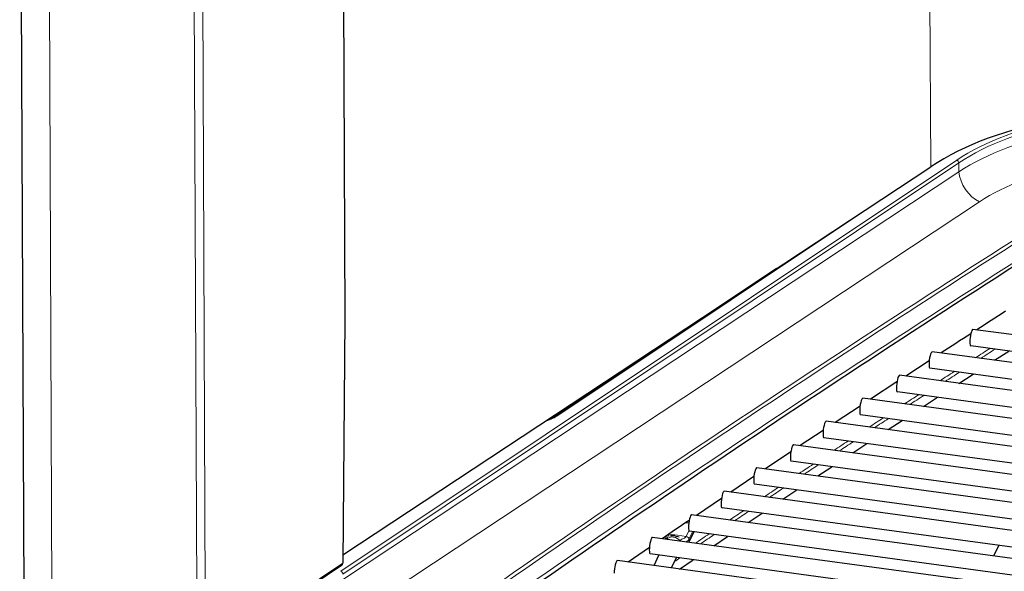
# Model space of a CAD drawing. Extents: x -370 to 1872, y -943 to 1937.
# Tile 34 of 43: x 1271 to 1389, y 1182 to 1248. Entities that reach past the tile are written whole.
import ezdxf

# ---------------------------------------------------------------- set-up
doc = ezdxf.new("R2010")
doc.units = 0

msp = doc.modelspace()

# ---------------------------------------------------------------- linework, layer by layer
at = {"color": 7, "lineweight": 30}
for p, q in [((1309.975342, 1299.393555), (1310.33667, 1212.230835)), ((1271.363281, 1296.122559), (1271.859131, 1176.472412)), ((1310.116211, 1183.924194), (1380.600342, 1230.475708)), ((1362.106689, 1218.261475), (1335.600464, 1200.571289)), ((1310.33667, 1212.230835), (1310.108398, 1182.920898)), ((1448.088379, 1202.481567), (1385.667236, 1210.979736)), ((1447.818604, 1200.499756), (1385.397461, 1208.998047)), ((1448.070435, 1199.130127), (1380.784424, 1208.290649)), ((1388.269165, 1207.271606), (1389.980591, 1208.374023)), ((1380.42627, 1207.213745), (1377.601929, 1205.369995)), ((1448.24939, 1195.751831), (1376.870239, 1205.469604)), ((1447.800659, 1197.148315), (1380.514648, 1206.30896)), ((1383.98584, 1204.500854), (1385.688843, 1205.604492)), ((1376.553711, 1204.683838), (1373.368164, 1202.592529)), ((1447.979614, 1193.770142), (1376.600464, 1203.487915)), ((1448.734863, 1192.331787), (1372.47168, 1202.7146)), ((1379.723511, 1201.727295), (1381.418213, 1202.832031)), ((1372.131226, 1201.777832), (1369.155518, 1199.812134)), ((1448.465088, 1190.350098), (1372.201904, 1200.73291)), ((1449.804443, 1188.832275), (1368.073242, 1199.959473)), ((1375.4823, 1198.950806), (1377.168579, 1200.056641)), ((1367.712158, 1198.855713), (1364.963623, 1197.028931)), ((1449.534668, 1186.850586), (1367.803345, 1197.977783)), ((1371.261963, 1196.171387), (1372.939941, 1197.278442)), ((1363.829102, 1196.272827), (1360.79248, 1194.24292)), ((1448.311523, 1185.681641), (1364.158936, 1197.138428)), ((1448.041748, 1183.699951), (1363.88916, 1195.156738)), ((1444.256226, 1182.879883), (1359.760376, 1194.383423)), ((1367.0625, 1193.389282), (1368.732178, 1194.497437)), ((1359.40271, 1193.311035), (1356.641968, 1191.454102)), ((1440.785034, 1179.998535), (1355.846191, 1191.562378)), ((1443.986328, 1180.898193), (1359.490601, 1192.401733)), ((1362.883911, 1190.604248), (1364.545288, 1191.713501)), ((1355.516113, 1190.694702), (1352.512085, 1188.662476)), ((1440.515259, 1178.016846), (1355.576416, 1189.580688)), ((1358.72583, 1187.816406), (1360.379028, 1188.92688)), ((1351.268921, 1187.818848), (1351.587402, 1187.775513)), ((1437.620239, 1177.075439), (1351.931885, 1188.741455)), ((1352.179443, 1186.689209), (1351.589966, 1185.44519)), ((1437.350464, 1175.09375), (1351.662109, 1186.759766)), ((1434.652466, 1174.12561), (1347.24292, 1186.025879)), ((1348.830688, 1185.809326), (1348.832275, 1185.939453)), ((1349.920776, 1186.209717), (1350.432251, 1186.07959)), ((1351.589966, 1185.44519), (1351.584839, 1185.434814)), ((1354.588501, 1185.025879), (1356.233398, 1186.137329)), ((1346.872437, 1184.823242), (1344.313721, 1183.070801)), ((1388.185425, 1183.805786), (1388.779785, 1185.060303)), ((1463.690918, 1166.818359), (1343.038086, 1183.244507)), ((1434.38269, 1172.143921), (1346.973022, 1184.044189)), ((1347.426392, 1182.646973), (1348.020752, 1183.901611)), ((1349.505371, 1182.364014), (1350.099854, 1183.61853)), ((1350.471558, 1182.232422), (1352.108398, 1183.345093)), ((1309.952637, 1182.644409), (1293.539429, 1171.688721))]:
    msp.add_line(p, q, dxfattribs=at)
at = {"color": 7, "lineweight": 15}
for p, q in [((1274.74353, 1293.770996), (1275.239502, 1174.116455)), ((1292.130737, 1291.403687), (1292.626709, 1171.749023)), ((1293.152222, 1291.588745), (1293.648193, 1171.933838)), ((1380.362427, 1287.889038), (1380.600342, 1230.475708)), ((1383.722046, 1231.27124), (1309.885498, 1181.955811)), ((1383.95459, 1230.935181), (1310.11792, 1181.619751)), ((1383.95459, 1230.935181), (1383.989258, 1229.886963)), ((1383.989258, 1229.886963), (1310.174683, 1181.030029)), ((1335.765625, 1200.573242), (1377.690674, 1228.553955)), ((1386.466187, 1226.294312), (1313.244385, 1177.829712)), ((1351.598022, 1186.831055), (1351.271362, 1186.141602)), ((1352.04126, 1186.70813), (1351.611572, 1185.801147)), ((1352.154541, 1186.692627), (1351.612549, 1185.54895)), ((1348.975342, 1185.835205), (1349.237427, 1186.418457)), ((1349.250366, 1186.445801), (1349.237427, 1186.418457)), ((1349.237427, 1186.418457), (1350.254395, 1186.280029)), ((1350.254395, 1186.280029), (1351.271362, 1186.141602)), ((1351.611572, 1185.801147), (1351.612061, 1185.682129)), ((1351.612061, 1185.682129), (1351.612549, 1185.54895)), ((1310.108398, 1182.920898), (1293.648193, 1171.933838))]:
    msp.add_line(p, q, dxfattribs=at)
for points in [[(1350.542603, 1185.61145), (1350.634521, 1185.744873), (1350.750977, 1185.824097), (1350.911621, 1185.877808), (1351.089966, 1185.942383), (1351.171997, 1186.001099), (1351.271362, 1186.141602)], [(1351.137207, 1185.495117), (1351.390625, 1185.585327), (1351.503296, 1185.658325), (1351.611572, 1185.801147)]]:
    msp.add_lwpolyline(points, dxfattribs=at)
at = {"color": 7, "lineweight": 30}
for centre, radius, start, end in [((2403.654053, -363.429932), 1874.544434, 122.749441, 122.875144), ((2398.36377, -355.249268), 1864.80236, 122.901768, 123.031624), ((1332.741821, 1204.965576), 5.243147, 289.463209, 303.045672), ((2355.417725, -290.596558), 1787.184064, 124.170326, 124.295742), ((1349.56958, 1185.911621), 0.737965, 156.983675, 177.840723), ((1349.70874, 1184.792847), 1.43244, 81.48792, 105.748158), ((1309.776855, 1182.926636), 0.331869, 301.912622, 359.009038)]:
    msp.add_arc(centre, radius, start, end, dxfattribs=at)
at = {"color": 7, "lineweight": 15}
for centre, radius, start, end in [((1349.288574, 1185.94519), 0.45652, 180.724063, 197.639232), ((1351.238403, 1185.723145), 0.412707, 316.865685, 335.040776)]:
    msp.add_arc(centre, radius, start, end, dxfattribs=at)
at = {"color": 7, "lineweight": 30}
for centre, major_axis, ratio, start_param, end_param in [((1405.757202, 1219.18396), (32.699585, 0.181274), 0.545198, 1.3163354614, 2.4455607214), ((3109.684814, 432.104919), (2255.05957, 7.591431), 0.541651, 2.4355568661, 2.4913058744), ((1385.532349, 1209.988892), (0.134888, 0.990845), 0.211028, 0.00001275, 2.1578062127), ((1385.532349, 1209.988892), (0.134888, 0.990845), 0.211028, 2.1578062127, 3.1416054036), ((1380.649536, 1207.299805), (0.134888, 0.990845), 0.211028, 0.00001275, 2.1578062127), ((1380.649536, 1207.299805), (0.134888, 0.990845), 0.211028, 2.1578062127, 3.1416054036), ((1376.735352, 1204.47876), (0.134888, 0.990845), 0.211028, 0.00001275, 2.1578062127), ((1376.735352, 1204.47876), (0.134888, 0.990845), 0.211028, 2.1578062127, 3.1416054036), ((1372.336792, 1201.723633), (0.134888, 0.990845), 0.211028, 0.00001275, 2.1578062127), ((1372.336792, 1201.723633), (0.134888, 0.990845), 0.211028, 2.1578062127, 3.1416054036), ((1367.938232, 1198.968628), (0.134888, 0.990845), 0.211028, 0.00001275, 2.1578062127), ((1367.938232, 1198.968628), (0.134888, 0.990845), 0.211028, 2.1578062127, 3.1416054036), ((1364.024048, 1196.147583), (0.134888, 0.990845), 0.211028, 0.00001275, 2.1578062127), ((1364.024048, 1196.147583), (0.134888, 0.990845), 0.211028, 2.1578062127, 3.1416054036), ((1359.625488, 1193.392578), (0.134888, 0.990845), 0.211028, 0.00001275, 2.1578062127), ((1359.625488, 1193.392578), (0.134888, 0.990845), 0.211028, 2.1578062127, 3.1416054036), ((1355.711304, 1190.571533), (0.134888, 0.990845), 0.211028, 0.00001275, 2.1578062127), ((1355.711304, 1190.571533), (0.134888, 0.990845), 0.211028, 2.1578062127, 3.1416054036), ((1351.796997, 1187.750488), (0.134888, 0.990845), 0.211028, 0.00001275, 2.1578062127), ((1351.796997, 1187.750488), (0.134888, 0.990845), 0.211028, 2.1578062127, 3.1416054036), ((1347.10791, 1185.035034), (0.134888, 0.990845), 0.211028, 0.00001275, 2.1578062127), ((1347.10791, 1185.035034), (0.134888, 0.990845), 0.211028, 2.1578062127, 3.1416054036), ((1342.903198, 1182.253662), (-0.134888, -0.990845), 0.211028, 3.1416054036, 5.2993988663)]:
    msp.add_ellipse(centre, major_axis=major_axis, ratio=ratio, start_param=start_param, end_param=end_param, dxfattribs=at)
at = {"color": 7, "lineweight": 15}
for centre, major_axis, ratio, start_param, end_param in [((1405.471313, 1221.550293), (28.158203, 0.111938), 0.54692, 1.3198614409, 2.4512228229), ((1405.472656, 1221.298828), (27.858276, 0.101074), 0.547706, 1.320075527, 2.4514374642), ((1405.498535, 1220.515869), (27.856445, 0.179321), 0.534967, 1.3181949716, 2.4495571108), ((1405.509766, 1217.825439), (24.657959, 0.064453), 0.542903, 1.3204852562, 2.4518467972), ((1383.723389, 1231.019775), (-0.166626, 0.249512), 0.646279, 3.9883499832, 5.4873632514), ((1386.454956, 1228.984741), (1.766235, -2.668457), 0.648415, 3.991048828, 5.4920319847), ((3108.00708, 433.432007), (2257.567139, 9.391357), 0.541401, 2.4331411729, 2.4889335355), ((3108.008057, 433.192993), (-2257.267334, -9.390137), 0.541401, 5.5747338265, 5.6305261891), ((3108.016602, 431.105225), (-2257.137207, -9.389648), 0.541401, 5.574770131, 5.6304839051), ((3108.027344, 428.555603), (2250.065918, 9.360229), 0.541401, 2.438912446, 2.4400906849), ((3108.02832, 428.320984), (-2249.766602, -9.358887), 0.541401, 5.5802340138, 5.5814125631), ((3108.027344, 428.555603), (2250.065918, 9.360229), 0.541401, 2.4418702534, 2.4430468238), ((3108.02832, 428.320984), (-2249.766602, -9.358887), 0.541401, 5.5831925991, 5.5843694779), ((3108.027344, 428.555603), (2250.065918, 9.360229), 0.541401, 2.4448238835, 2.4459988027), ((3108.02832, 428.320984), (-2249.766602, -9.358887), 0.541401, 5.5861470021, 5.5873222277), ((1331.673584, 1202.394165), (5.302246, 0.036621), 0.545927, 5.224202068, 5.5902079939), ((1335.76709, 1200.321655), (0.166504, -0.249512), 0.646081, 2.3459939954, 3.1416765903), ((3108.027344, 428.555603), (2250.065918, 9.360229), 0.541401, 2.4477733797, 2.4489466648), ((3108.02832, 428.320984), (-2249.766602, -9.358887), 0.541401, 5.5890972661, 5.5902708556), ((3108.027344, 428.555603), (2250.065918, 9.360229), 0.541401, 2.4507187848, 2.4518904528), ((3108.02832, 428.320984), (-2249.766602, -9.358887), 0.541401, 5.5920434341, 5.5932154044), ((3108.027344, 428.555603), (2250.065918, 9.360229), 0.541401, 2.4536601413, 2.4548302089), ((3108.02832, 428.320984), (-2249.766602, -9.358887), 0.541401, 5.5949855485, 5.5961559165), ((3108.027344, 428.555603), (2250.065918, 9.360229), 0.541401, 2.4565974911, 2.4577659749), ((3108.02832, 428.320984), (-2249.766602, -9.358887), 0.541401, 5.5979236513, 5.5990924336), ((3108.027344, 428.555603), (2250.065918, 9.360229), 0.541401, 2.4595308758, 2.4606977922), ((3108.02832, 428.320984), (-2249.766602, -9.358887), 0.541401, 5.6008577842, 5.6020249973), ((1349.756714, 1185.229736), (0.903687, -0.428223), 0.81385, 0.9412452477, 2.9431721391), ((1349.238647, 1186.124268), (-0.316284, 0.149902), 0.81385, 5.0840558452, 5.1533211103), ((1351.272583, 1185.84729), (-0.316284, 0.149902), 0.81385, 3.5132595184, 5.0840558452), ((1351.273682, 1185.595093), (-0.316284, 0.149902), 0.81385, 3.1416877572, 3.5132595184), ((3108.027344, 428.555603), (2250.065918, 9.360229), 0.541401, 2.4624603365, 2.4636257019), ((3108.02832, 428.320984), (-2249.766602, -9.358887), 0.541401, 5.6037879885, 5.6049536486), ((3108.02832, 428.320984), (-2249.766602, -9.358887), 0.541401, 5.6067143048, 5.6071819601), ((1309.886841, 1181.704346), (-0.166626, 0.249512), 0.646279, 3.9883499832, 5.4873632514)]:
    msp.add_ellipse(centre, major_axis=major_axis, ratio=ratio, start_param=start_param, end_param=end_param, dxfattribs=at)

doc.saveas('drawing.dxf')
